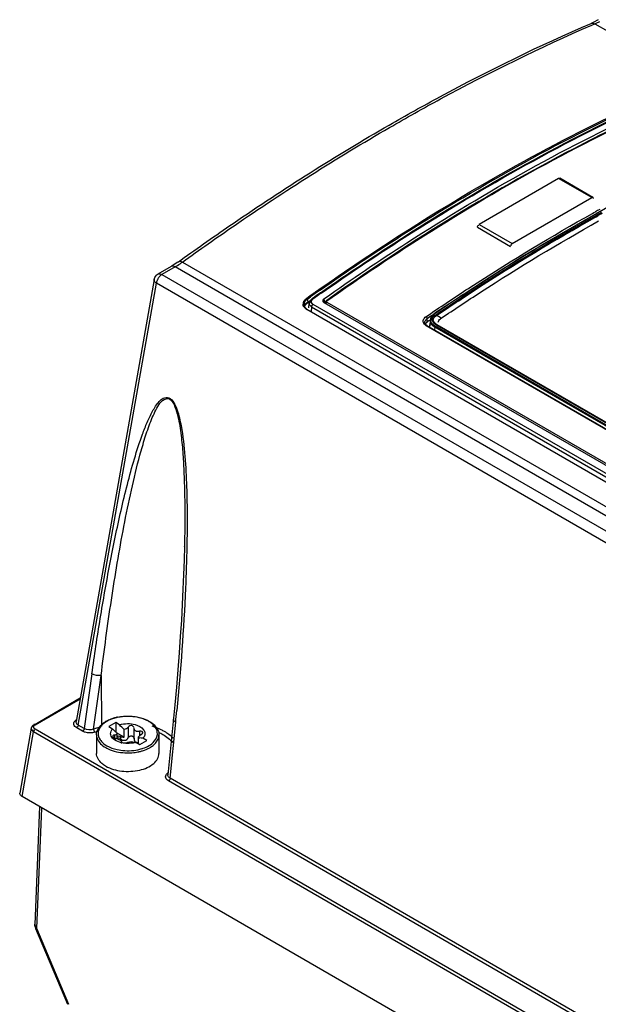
# Model space of a CAD drawing. Header units: inches. Extents: x 0 to 82.7, y 0 to 58.5.
# Tile 46 of 78: x 68 to 69.4, y 18.8 to 21.2. Entities that reach past the tile are written whole.
import ezdxf

# ---------------------------------------------------------------- set-up
doc = ezdxf.new("R2010")
doc.units = ezdxf.units.IN
doc.header["$LTSCALE"] = 4.547244
doc.header["$MEASUREMENT"] = 0
doc.layers.get('0').update_dxf_attribs({"linetype": 'CONTINUOUS'})

msp = doc.modelspace()

# ---------------------------------------------------------------- linework, layer by layer
at = {"color": 7, "linetype": 'CONTINUOUS'}
for p, q in [((69.4232, 21.2292), (69.4181, 21.2269)), ((69.4181, 21.2269), (69.4181, 21.2269)), ((69.4202, 21.2225), (69.4278, 21.2258)), ((69.4364, 21.2361), (69.4232, 21.2292)), ((69.4278, 21.2258), (74.6821, 18.1923)), ((69.3362, 20.8364), (69.1358, 20.7206)), ((69.4197, 20.7881), (69.3362, 20.8364)), ((69.4227, 20.7884), (69.3392, 20.8366)), ((69.2193, 20.6724), (69.4197, 20.7881)), ((69.4766, 20.7733), (69.2446, 20.6393)), ((69.4214, 20.7481), (69.4252, 20.7502)), ((69.4239, 20.7436), (69.4277, 20.7458)), ((69.4252, 20.7502), (69.4289, 20.7522)), ((69.4259, 20.7402), (69.4297, 20.7424)), ((69.4273, 20.7378), (69.4311, 20.74)), ((69.4277, 20.7458), (69.4314, 20.7478)), ((69.4297, 20.7424), (69.4334, 20.7444)), ((69.4311, 20.74), (69.4348, 20.742)), ((69.1316, 20.7134), (69.2151, 20.6652)), ((69.1358, 20.7206), (69.2193, 20.6724)), ((68.3785, 20.6267), (68.3847, 20.6311)), ((69.2446, 20.6393), (69.0244, 20.4974)), ((68.3597, 20.6145), (68.3266, 20.5953)), ((68.3696, 20.6135), (68.3364, 20.5944)), ((68.3616, 20.6156), (68.3597, 20.6145)), ((68.375, 20.6242), (68.3616, 20.6156)), ((73.4515, 17.6795), (68.3696, 20.6135)), ((68.3785, 20.6267), (68.375, 20.6242)), ((68.3785, 20.6267), (68.3785, 20.6267)), ((68.3882, 20.6256), (73.4736, 17.6896)), ((68.317, 20.5817), (68.1203, 19.4685)), ((68.3364, 20.5944), (73.418, 17.6606)), ((68.1259, 19.4593), (68.3226, 20.5727)), ((73.4042, 17.6389), (68.3226, 20.5727)), ((68.7016, 20.5348), (68.7095, 20.5403)), ((68.7031, 20.5325), (68.7109, 20.5381)), ((68.7036, 20.5301), (68.7031, 20.5325)), ((68.7143, 20.5329), (68.7077, 20.5222)), ((68.7151, 20.5317), (68.7135, 20.5306)), ((68.7143, 20.5329), (68.7161, 20.5342)), ((68.7158, 20.5314), (68.7172, 20.5326)), ((68.7362, 20.5483), (68.7373, 20.5491)), ((68.7373, 20.5491), (68.7385, 20.5499)), ((68.7449, 20.5329), (68.7466, 20.5342)), ((68.7449, 20.5329), (68.7452, 20.528)), ((68.6951, 20.5155), (68.6951, 20.5155)), ((68.6962, 20.5128), (68.6951, 20.5155)), ((68.696, 20.5141), (68.6964, 20.5165)), ((68.6961, 20.5131), (68.6972, 20.517)), ((68.6972, 20.517), (68.6989, 20.5192)), ((68.698, 20.5196), (68.6994, 20.5214)), ((68.6989, 20.5192), (68.7029, 20.5224)), ((68.6989, 20.5192), (68.6989, 20.5192)), ((68.7027, 20.5241), (68.7051, 20.5251)), ((68.7029, 20.5224), (68.704, 20.5231)), ((68.7029, 20.5063), (68.703, 20.5063)), ((68.7042, 20.5277), (68.7036, 20.5301)), ((68.7039, 20.5232), (68.7045, 20.5239)), ((68.704, 20.5231), (68.7074, 20.525)), ((68.7048, 20.5253), (68.7042, 20.5277)), ((68.707, 20.5103), (68.7077, 20.5222)), ((68.7083, 20.5186), (68.7077, 20.5208)), ((68.7084, 20.5249), (68.7092, 20.5264)), ((68.7092, 20.5264), (68.7111, 20.5287)), ((68.7111, 20.5287), (68.7135, 20.5306)), ((68.7134, 20.5132), (68.7115, 20.5146)), ((68.7134, 20.5132), (68.7127, 20.5007)), ((68.7134, 20.5132), (70.5136, 19.4739)), ((68.7171, 20.52), (70.5173, 19.4807)), ((68.7422, 20.5296), (68.742, 20.528)), ((68.742, 20.528), (68.7421, 20.5262)), ((68.742, 20.528), (68.7423, 20.5266)), ((68.7449, 20.524), (70.5205, 19.4988)), ((68.7452, 20.528), (68.7454, 20.5231)), ((68.7485, 20.5261), (68.7477, 20.5232)), ((68.7477, 20.5232), (68.7477, 20.5232)), ((68.7505, 20.5283), (68.7485, 20.5261)), ((68.7503, 20.5216), (68.7512, 20.5233)), ((68.7518, 20.5292), (68.7505, 20.5283)), ((68.7505, 20.5283), (68.7511, 20.5285)), ((68.7505, 20.5283), (68.7505, 20.5283)), ((68.7511, 20.5285), (68.7525, 20.5281)), ((68.7512, 20.5233), (68.7525, 20.5245)), ((68.7517, 20.5273), (68.7525, 20.5281)), ((68.7525, 20.5245), (70.5244, 19.5015)), ((70.5055, 19.4648), (68.7019, 20.5061)), ((68.703, 20.5063), (70.5066, 19.465)), ((69.0024, 20.4884), (69.0056, 20.4905)), ((69.0038, 20.4871), (69.0024, 20.4884)), ((69.0054, 20.4837), (69.0086, 20.4858)), ((69.0054, 20.4748), (69.0054, 20.4837)), ((69.0056, 20.4905), (69.0141, 20.4963)), ((69.0086, 20.4858), (69.0172, 20.4917)), ((69.0133, 20.4836), (69.0126, 20.4796)), ((69.0244, 20.4974), (69.0133, 20.4836)), ((69.0141, 20.4963), (69.022, 20.5017)), ((69.0259, 20.4892), (69.0286, 20.4911)), ((69.0296, 20.4905), (69.0286, 20.4911)), ((69.0332, 20.4884), (69.0296, 20.4905)), ((69.0404, 20.4842), (69.0332, 20.4884)), ((68.9988, 20.4682), (68.9974, 20.4697)), ((68.9991, 20.4735), (68.9991, 20.4735)), ((69.0009, 20.4689), (68.9991, 20.4735)), ((68.9998, 20.4771), (69.0006, 20.4786)), ((69.0006, 20.4685), (68.9998, 20.4699)), ((69.0046, 20.4659), (69.0009, 20.4689)), ((69.5007, 20.1778), (69.0024, 20.4655)), ((69.0046, 20.4659), (69.0039, 20.466)), ((69.0046, 20.4659), (69.5029, 20.1782)), ((69.0095, 20.4776), (69.0054, 20.4748)), ((69.0126, 20.4797), (69.0095, 20.4776)), ((69.0126, 20.4796), (69.0117, 20.4648)), ((69.0127, 20.4762), (69.0136, 20.4729)), ((69.024, 20.4618), (69.0236, 20.4549)), ((69.4913, 20.192), (69.024, 20.4618)), ((69.4926, 20.1943), (69.0253, 20.4641)), ((69.4979, 20.1962), (69.0284, 20.4672)), ((69.5001, 20.1965), (69.0306, 20.4676)), ((69.0328, 20.4743), (69.0333, 20.4762)), ((68.3924, 19.8753), (68.3912, 19.839)), ((68.3912, 19.839), (68.3896, 19.8017)), ((68.1601, 19.5888), (68.1407, 19.4507)), ((68.1644, 19.4495), (68.1834, 19.5847)), ((68.1834, 19.5847), (68.1847, 19.4571)), ((68.0142, 19.4606), (68.1308, 19.5279)), ((68.0172, 19.4603), (68.1304, 19.5257)), ((68.369, 19.5109), (68.3517, 19.3347)), ((68.1203, 19.4684), (68.1203, 19.4684)), ((68.2202, 19.4658), (68.2028, 19.4558)), ((68.2202, 19.4658), (68.2202, 19.4417)), ((68.2298, 19.4603), (68.2202, 19.4658)), ((68.3574, 19.3256), (68.3713, 19.4669)), ((68.0074, 19.4517), (67.9785, 19.2886)), ((67.9841, 19.2795), (68.013, 19.4426)), ((68.0074, 19.4517), (68.0072, 19.4503)), ((68.013, 19.4426), (68.0073, 19.4509)), ((68.0083, 19.4545), (68.0074, 19.4517)), ((72.1734, 17.0406), (68.013, 19.4426)), ((68.0155, 19.4592), (68.0172, 19.4603)), ((72.1776, 17.0471), (68.0171, 19.4491)), ((68.1365, 19.4442), (68.1218, 19.4528)), ((68.1407, 19.4507), (68.1259, 19.4593)), ((68.1822, 19.4552), (68.1644, 19.4495)), ((68.1673, 19.4418), (68.1742, 19.444)), ((68.2028, 19.4558), (68.2124, 19.4502)), ((68.2412, 19.4296), (68.2412, 19.4489)), ((68.2517, 19.4545), (68.2517, 19.428)), ((68.2663, 19.4519), (68.2663, 19.4522)), ((68.2663, 19.4254), (68.2663, 19.452)), ((68.2831, 19.4446), (68.2803, 19.4441)), ((68.2803, 19.4441), (68.2803, 19.4328)), ((68.2882, 19.4403), (68.2883, 19.4412)), ((68.1717, 19.4351), (68.1717, 19.3885)), ((68.2128, 19.4326), (68.2127, 19.4319)), ((68.2164, 19.4276), (68.2191, 19.4263)), ((68.2188, 19.4345), (68.2167, 19.4343)), ((68.2167, 19.4343), (68.2167, 19.4274)), ((68.2238, 19.4259), (68.2238, 19.4389)), ((68.2412, 19.4296), (68.2241, 19.4395)), ((68.2325, 19.4307), (68.2325, 19.425)), ((68.2347, 19.4179), (68.2347, 19.4178)), ((68.2503, 19.4258), (68.2517, 19.428)), ((68.2711, 19.4163), (68.2808, 19.4108)), ((68.2746, 19.4161), (68.2772, 19.4165)), ((68.2772, 19.4128), (68.2772, 19.4281)), ((68.2808, 19.4108), (68.2982, 19.4208)), ((68.2982, 19.4208), (68.2885, 19.4264)), ((68.3292, 19.4351), (68.3292, 19.3885)), ((68.3515, 19.3394), (68.3491, 19.3368)), ((71.0012, 17.7904), (68.3533, 19.3191)), ((71.0053, 17.7969), (68.3574, 19.3256)), ((72.2225, 16.8325), (67.9841, 19.2795)), ((68.0278, 19.2543), (68.016, 18.9572)), ((68.0217, 18.9471), (68.0337, 19.2508)), ((68.0179, 18.9472), (68.0986, 18.7565)), ((68.0217, 18.9471), (68.0179, 18.9472)), ((68.1023, 18.7564), (68.0217, 18.9471))]:
    msp.add_line(p, q, dxfattribs=at)
for points in [[(68.7031, 20.5325), (68.7028, 20.5334), (68.7023, 20.5342), (68.7016, 20.5348)], [(68.703, 20.5063), (68.7, 20.5084), (68.6962, 20.5128)], [(68.7019, 20.5061), (68.7026, 20.5064), (68.7029, 20.5063)], [(69.0244, 20.4974), (69.0243, 20.4972), (69.0241, 20.4966)], [(69.0254, 20.4973), (69.0247, 20.4975), (69.0244, 20.4974)], [(69.0286, 20.4911), (69.028, 20.4919), (69.0273, 20.4926), (69.0266, 20.4931)], [(69.0253, 20.4641), (69.0247, 20.4635), (69.0242, 20.4626), (69.024, 20.4618)], [(69.0306, 20.4676), (69.03, 20.4678), (69.0292, 20.4677), (69.0284, 20.4672)], [(68.3933, 19.9097), (68.3933, 19.9103), (68.3924, 19.8753)], [(68.3896, 19.8017), (68.3877, 19.7632), (68.3855, 19.7236), (68.3829, 19.683), (68.38, 19.6413), (68.3767, 19.5988), (68.373, 19.5553), (68.369, 19.5109)], [(68.0142, 19.4606), (68.011, 19.4583), (68.0083, 19.4545)], [(68.016, 18.9572), (68.0161, 18.958), (68.0179, 18.9472)]]:
    msp.add_lwpolyline(points, dxfattribs=at)
for centre, radius, start, end in [((69.3596, 21.3834), 0.1717, 293.4008, 297.9482), ((71.8733, 16.3509), 5.0345, 118.9032, 119.0471), ((71.8863, 16.3388), 5.0464, 118.9655, 119.1091), ((71.8924, 16.3327), 5.0507, 118.9912, 119.1348), ((71.8944, 16.3306), 5.0508, 118.9985, 119.1421), ((68.2623, 20.799), 0.2143, 300.0502, 304.0466), ((68.2501, 20.8173), 0.2363, 304.0102, 305.7799), ((68.3365, 20.5782), 0.0198, 120.0571, 136.5947), ((68.3546, 20.5677), 0.0324, 155.5006, 158.563), ((72.2144, 15.6016), 6.056, 125.09726, 125.36252), ((72.4603, 15.2282), 6.5002, 124.97894, 125.22598), ((72.3664, 15.3601), 6.3321, 124.98081, 125.20245), ((72.372, 15.356), 6.3368, 124.98964, 125.22323), ((68.7058, 20.5199), 0.0133, 169.861, 179.7013), ((68.7071, 20.5197), 0.0146, 161.9867, 169.8698), ((68.7073, 20.5187), 0.0126, 169.9676, 180.7085), ((68.7069, 20.5187), 0.0123, 180.7892, 195.3486), ((68.7083, 20.5185), 0.0137, 161.4667, 169.9772), ((68.7116, 20.5176), 0.0196, 144.9532, 148.552), ((68.7054, 20.5136), 0.0095, 177.0068, 185.7791), ((68.7127, 20.5164), 0.0186, 143.1787, 146.902), ((68.7135, 20.5267), 0.0236, 234.5118, 240.5847), ((70.5694, 17.3835), 3.6534, 120.5515, 120.6873), ((68.7153, 20.5217), 0.00767, 176.6096, 186.5562), ((69.0298, 20.48), 0.0119, 154.4073, 160.0042), ((69.0152, 20.4602), 0.0176, 129.7568, 135.7456), ((69.0165, 20.4586), 0.0196, 124.2697, 129.7702), ((69.0279, 20.4786), 0.0153, 176.5129, 188.9826), ((69.0303, 20.4631), 0.0187, 155.5364, 161.8714), ((69.0294, 20.4791), 0.0169, 201.2231, 204.5431), ((69.0294, 20.4801), 0.015, 176.5283, 179.9845), ((69.0403, 20.4899), 0.0325, 237.2772, 239.9079), ((58.7593, 20.4051), 9.6577, 354.42486, 354.59867), ((68.2319, 19.4062), 0.0726, 119.0987, 122.8381), ((68.2446, 19.3781), 0.1034, 105.4971, 110.5363), ((68.2478, 19.3668), 0.1152, 101.4888, 105.525), ((68.2688, 19.409), 0.0691, 58.7064, 60.0046), ((68.2148, 19.4273), 0.0453, 137.6838, 140.4925), ((68.2142, 19.4311), 0.0405, 137.1595, 142.7893), ((68.3218, 19.5478), 0.1466, 221.756, 224.0873), ((68.316, 19.5422), 0.1385, 224.0821, 226.8362), ((68.3122, 19.5382), 0.133, 226.8505, 227.4441), ((68.3105, 19.5364), 0.1305, 227.4431, 228.3509), ((68.2625, 19.2959), 0.1681, 67.2549, 72.8974), ((68.2696, 19.3132), 0.1494, 64.1792, 67.2098), ((68.2767, 19.3277), 0.1332, 60.0496, 64.2035), ((68.2248, 19.4422), 0.0169, 250.4615, 255.7261), ((68.2088, 19.3789), 0.0484, 70.0867, 75.8312), ((68.2531, 19.4738), 0.0603, 285.0714, 287.3893), ((68.2918, 19.4831), 0.0569, 255.1116, 258.7268), ((68.2995, 19.411), 0.0291, 121.7612, 125.138), ((68.249, 19.4784), 0.065, 256.3851, 257.822), ((68.2505, 19.5249), 0.1353, 266.836, 276.6502), ((68.2505, 19.5236), 0.1285, 266.8351, 276.6493), ((68.2516, 19.5153), 0.1256, 276.6398, 282.4982), ((68.2531, 19.508), 0.1181, 282.5459, 283.3551), ((68.2546, 19.5022), 0.1122, 283.3266, 287.2129), ((68.2565, 19.4951), 0.0993, 287.2363, 289.0421), ((68.3605, 19.3261), 0.0157, 136.897, 139.75), ((68.034, 18.9629), 0.02, 226.0455, 232.1198)]:
    msp.add_arc(centre, radius, start, end, dxfattribs=at)
for points, knots in [([(68.9094, 20.9708), (68.9517, 20.9951), (69.1176, 21.0876), (69.2885, 21.171), (69.4181, 21.2269)], [0, 0, 0, 0, 0.257009, 1, 1, 1, 1]), ([(68.9102, 20.9646), (68.9526, 20.9891), (69.1189, 21.0822), (69.2903, 21.1663), (69.4202, 21.2225)], [0, 0, 0, 0, 0.257076, 1, 1, 1, 1]), ([(68.7324, 20.5565), (68.801, 20.6047), (69.0686, 20.7845), (69.3519, 20.9416), (69.5692, 21.04)], [0, 0, 0, 0, 0.260084, 1, 1, 1, 1]), ([(68.7339, 20.5542), (68.8024, 20.6022), (69.0697, 20.7817), (69.3527, 20.9382), (69.5695, 21.0371)], [0, 0, 0, 0, 0.259888, 1, 1, 1, 1]), ([(68.7383, 20.5474), (68.8069, 20.5955), (69.0741, 20.7747), (69.3563, 20.9321), (69.5725, 21.0316)], [0, 0, 0, 0, 0.260362, 1, 1, 1, 1]), ([(68.7385, 20.5499), (68.8071, 20.5979), (69.074, 20.7766), (69.3558, 20.9337), (69.5718, 21.0329)], [0, 0, 0, 0, 0.260334, 1, 1, 1, 1]), ([(68.7466, 20.5342), (68.8148, 20.5824), (69.0809, 20.7623), (69.3625, 20.9199), (69.5785, 21.019)], [0, 0, 0, 0, 0.25999, 1, 1, 1, 1]), ([(69.5815, 21.0128), (69.5116, 20.9807), (69.224, 20.8394), (68.9506, 20.6697), (68.7518, 20.5292)], [0, 0, 0, 0, 0.240127, 1, 1, 1, 1]), ([(68.7525, 20.5281), (68.8205, 20.5762), (69.0858, 20.7557), (69.3666, 20.9129), (69.582, 21.0119)], [0, 0, 0, 0, 0.259962, 1, 1, 1, 1]), ([(68.3847, 20.6311), (68.428, 20.6623), (68.5986, 20.782), (68.775, 20.8935), (68.9094, 20.9708)], [0, 0, 0, 0, 0.256075, 1, 1, 1, 1]), ([(68.3882, 20.6256), (68.4313, 20.6567), (68.601, 20.7761), (68.7765, 20.8874), (68.9102, 20.9646)], [0, 0, 0, 0, 0.256101, 1, 1, 1, 1]), ([(69.3362, 20.8364), (69.3367, 20.8367), (69.3377, 20.8371), (69.3389, 20.8372), (69.3393, 20.837)], [0, 0, 0, 0, 0.547711, 1, 1, 1, 1]), ([(69.4229, 20.7887), (69.4226, 20.7889), (69.4215, 20.7888), (69.4209, 20.7879), (69.4206, 20.7874)], [0, 0, 0, 0, 0.343587, 1, 1, 1, 1]), ([(69.4239, 20.7857), (69.4239, 20.7863), (69.4238, 20.7874), (69.4233, 20.7885), (69.4229, 20.7887)], [0, 0, 0, 0, 0.547717, 1, 1, 1, 1]), ([(69.022, 20.5017), (69.055, 20.524), (69.1855, 20.6103), (69.3196, 20.6913), (69.4214, 20.7481)], [0, 0, 0, 0, 0.254636, 1, 1, 1, 1]), ([(69.0254, 20.4973), (69.0583, 20.5196), (69.1885, 20.6059), (69.3223, 20.6868), (69.4239, 20.7436)], [0, 0, 0, 0, 0.254613, 1, 1, 1, 1]), ([(69.0266, 20.4931), (69.0596, 20.5155), (69.19, 20.6021), (69.3241, 20.6833), (69.4259, 20.7402)], [0, 0, 0, 0, 0.254619, 1, 1, 1, 1]), ([(69.0286, 20.4911), (69.0616, 20.5134), (69.1918, 20.5999), (69.3256, 20.6809), (69.4273, 20.7378)], [0, 0, 0, 0, 0.254612, 1, 1, 1, 1]), ([(69.0404, 20.4842), (69.0732, 20.5064), (69.2028, 20.5923), (69.336, 20.6728), (69.4372, 20.7293)], [0, 0, 0, 0, 0.254604, 1, 1, 1, 1]), ([(68.3785, 20.6267), (68.3804, 20.628), (68.3844, 20.6276), (68.3873, 20.6261), (68.3882, 20.6256)], [0, 0, 0, 0, 0.685937, 1, 1, 1, 1]), ([(68.3226, 20.5727), (68.3217, 20.5733), (68.3188, 20.5754), (68.3166, 20.5792), (68.317, 20.5817)], [0, 0, 0, 0, 0.311234, 1, 1, 1, 1]), ([(68.7135, 20.5306), (68.7135, 20.5311), (68.7135, 20.532), (68.7138, 20.5329), (68.7141, 20.5331)], [0, 0, 0, 0, 0.545736, 1, 1, 1, 1]), ([(68.7136, 20.5283), (68.7138, 20.5289), (68.7145, 20.53), (68.7153, 20.531), (68.7158, 20.5314)], [0, 0, 0, 0, 0.480022, 1, 1, 1, 1]), ([(68.7141, 20.5331), (68.7143, 20.5334), (68.7155, 20.5334), (68.716, 20.5324), (68.7164, 20.5319)], [0, 0, 0, 0, 0.320984, 1, 1, 1, 1]), ([(68.6932, 20.5242), (68.6934, 20.5248), (68.6939, 20.5261), (68.6946, 20.5272), (68.6949, 20.5278)], [0, 0, 0, 0, 0.490749, 1, 1, 1, 1]), ([(68.6953, 20.5229), (68.6956, 20.5235), (68.6961, 20.5248), (68.6967, 20.5259), (68.6971, 20.5265)], [0, 0, 0, 0, 0.489959, 1, 1, 1, 1]), ([(68.6964, 20.5165), (68.6966, 20.517), (68.697, 20.5181), (68.6976, 20.5191), (68.698, 20.5196)], [0, 0, 0, 0, 0.489101, 1, 1, 1, 1]), ([(68.6991, 20.5191), (68.6992, 20.5193), (68.6991, 20.52), (68.6987, 20.5204), (68.6985, 20.5207)], [0, 0, 0, 0, 0.370341, 1, 1, 1, 1]), ([(68.7045, 20.5239), (68.7047, 20.5241), (68.7048, 20.5246), (68.7048, 20.5251), (68.7048, 20.5253)], [0, 0, 0, 0, 0.475084, 1, 1, 1, 1]), ([(68.7077, 20.5222), (68.7077, 20.5226), (68.7079, 20.5236), (68.7082, 20.5245), (68.7084, 20.5249)], [0, 0, 0, 0, 0.4924, 1, 1, 1, 1]), ([(68.714, 20.5158), (68.714, 20.5156), (68.714, 20.5152), (68.7143, 20.5148), (68.7144, 20.5147)], [0, 0, 0, 0, 0.487463, 1, 1, 1, 1]), ([(68.7423, 20.5266), (68.7426, 20.5261), (68.7433, 20.525), (68.7443, 20.5243), (68.7449, 20.524)], [0, 0, 0, 0, 0.473267, 1, 1, 1, 1]), ([(68.7472, 20.5232), (68.7472, 20.5235), (68.7474, 20.524), (68.7477, 20.5243), (68.748, 20.5245)], [0, 0, 0, 0, 0.460174, 1, 1, 1, 1]), ([(68.748, 20.5245), (68.7483, 20.5247), (68.749, 20.525), (68.7498, 20.5251), (68.7503, 20.5252)], [0, 0, 0, 0, 0.4189, 1, 1, 1, 1]), ([(68.75, 20.5267), (68.75, 20.527), (68.75, 20.5276), (68.7503, 20.5282), (68.7505, 20.5283)], [0, 0, 0, 0, 0.578382, 1, 1, 1, 1]), ([(68.7525, 20.5245), (68.752, 20.5248), (68.7511, 20.5256), (68.7514, 20.5268), (68.7517, 20.5273)], [0, 0, 0, 0, 0.521075, 1, 1, 1, 1]), ([(69.0054, 20.4837), (69.0054, 20.4843), (69.005, 20.4856), (69.0042, 20.4867), (69.0038, 20.4871)], [0, 0, 0, 0, 0.498288, 1, 1, 1, 1]), ([(69.018, 20.4804), (69.018, 20.481), (69.0181, 20.4823), (69.0184, 20.4835), (69.0186, 20.4841)], [0, 0, 0, 0, 0.492985, 1, 1, 1, 1]), ([(69.0204, 20.4798), (69.0204, 20.4803), (69.0205, 20.4813), (69.0207, 20.4823), (69.0208, 20.4828)], [0, 0, 0, 0, 0.495285, 1, 1, 1, 1]), ([(68.9949, 20.4765), (68.9949, 20.4772), (68.995, 20.4784), (68.9953, 20.4796), (68.9956, 20.4802)], [0, 0, 0, 0, 0.493159, 1, 1, 1, 1]), ([(68.9991, 20.4735), (68.9991, 20.4741), (68.9992, 20.4754), (68.9996, 20.4766), (68.9998, 20.4771)], [0, 0, 0, 0, 0.49157, 1, 1, 1, 1]), ([(68.9998, 20.4699), (68.9996, 20.4705), (68.9992, 20.4717), (68.9991, 20.4729), (68.9991, 20.4735)], [0, 0, 0, 0, 0.503133, 1, 1, 1, 1]), ([(69.0026, 20.4724), (69.0021, 20.472), (69.0013, 20.471), (69.0006, 20.47), (69.0003, 20.4694)], [0, 0, 0, 0, 0.513285, 1, 1, 1, 1]), ([(69.0039, 20.466), (69.0036, 20.466), (69.0031, 20.4659), (69.0026, 20.4657), (69.0024, 20.4655)], [0, 0, 0, 0, 0.450659, 1, 1, 1, 1]), ([(69.0054, 20.4641), (69.0054, 20.4645), (69.0053, 20.4652), (69.0049, 20.4657), (69.0046, 20.4659)], [0, 0, 0, 0, 0.570453, 1, 1, 1, 1]), ([(69.014, 20.472), (69.0143, 20.4714), (69.0149, 20.4702), (69.0157, 20.4691), (69.0161, 20.4686)], [0, 0, 0, 0, 0.492134, 1, 1, 1, 1]), ([(69.0284, 20.4672), (69.027, 20.4681), (69.0223, 20.4711), (69.018, 20.4763), (69.018, 20.4804)], [0, 0, 0, 0, 0.284386, 1, 1, 1, 1]), ([(69.0306, 20.4676), (69.0293, 20.4684), (69.0248, 20.4712), (69.0206, 20.476), (69.0204, 20.4798)], [0, 0, 0, 0, 0.285151, 1, 1, 1, 1]), ([(68.1601, 19.5888), (68.1667, 19.6353), (68.1805, 19.7276), (68.2007, 19.8422), (68.2187, 19.9327), (68.2332, 19.9996), (68.2491, 20.0654), (68.2666, 20.1298), (68.2834, 20.1819), (68.299, 20.2219), (68.3101, 20.2454), (68.3203, 20.2629), (68.329, 20.2743), (68.3392, 20.2843), (68.3563, 20.2864), (68.3681, 20.2707), (68.3779, 20.2469), (68.3883, 20.2012), (68.3953, 20.1368), (68.3992, 20.0601), (68.4003, 19.9846), (68.3998, 19.9346), (68.3994, 19.9097)], [0, 0, 0, 0, 0.125563, 0.249815, 0.311352, 0.372404, 0.43285, 0.492486, 0.550908, 0.579407, 0.607108, 0.620497, 0.633417, 0.645646, 0.657795, 0.674099, 0.692261, 0.728175, 0.797937, 0.866141, 0.933404, 1, 1, 1, 1]), ([(68.1834, 19.5847), (68.1911, 19.648), (68.2039, 19.7425), (68.2238, 19.8675), (68.2403, 19.9598), (68.2589, 20.0506), (68.2767, 20.1249), (68.2934, 20.1825), (68.3053, 20.2172), (68.3163, 20.2436), (68.3261, 20.2617), (68.3356, 20.2781), (68.3506, 20.2839), (68.3558, 20.2809)], [0, 0, 0, 0, 0.261275, 0.390632, 0.518914, 0.645795, 0.770627, 0.831849, 0.891719, 0.920837, 0.949053, 0.975621, 1, 1, 1, 1]), ([(68.3558, 20.2809), (68.3627, 20.2769), (68.3704, 20.2605), (68.3793, 20.2299), (68.3854, 20.1893), (68.3898, 20.1417), (68.3932, 20.0792), (68.3946, 20.002), (68.394, 19.9404), (68.3933, 19.9099)], [0, 0, 0, 0, 0.063763, 0.130235, 0.259676, 0.38624, 0.510985, 0.757061, 1, 1, 1, 1]), ([(68.3994, 19.9097), (68.3987, 19.8747), (68.394, 19.7366), (68.3838, 19.5988), (68.3741, 19.496)], [0, 0, 0, 0, 0.252983, 1, 1, 1, 1]), ([(68.1218, 19.4528), (68.1186, 19.4545), (68.1126, 19.4598), (68.1151, 19.4676), (68.1172, 19.4699)], [0, 0, 0, 0, 0.536069, 1, 1, 1, 1]), ([(68.1172, 19.4699), (68.1177, 19.4704), (68.1187, 19.4714), (68.1198, 19.4722), (68.1204, 19.4726)], [0, 0, 0, 0, 0.484892, 1, 1, 1, 1]), ([(68.1259, 19.4593), (68.1249, 19.4598), (68.1219, 19.4618), (68.1199, 19.4658), (68.1203, 19.4684)], [0, 0, 0, 0, 0.296601, 1, 1, 1, 1]), ([(68.2031, 19.4717), (68.2013, 19.4709), (68.1945, 19.4673), (68.1883, 19.4627), (68.1845, 19.4587)], [0, 0, 0, 0, 0.270396, 1, 1, 1, 1]), ([(68.2373, 19.4808), (68.2342, 19.4805), (68.2225, 19.4788), (68.211, 19.4755), (68.2031, 19.4717)], [0, 0, 0, 0, 0.262884, 1, 1, 1, 1]), ([(68.3713, 19.4669), (68.3704, 19.4674), (68.3677, 19.469), (68.3653, 19.4722), (68.3655, 19.4744)], [0, 0, 0, 0, 0.318333, 1, 1, 1, 1]), ([(68.0171, 19.4491), (68.0163, 19.4496), (68.0139, 19.4512), (68.0129, 19.4549), (68.0137, 19.4567)], [0, 0, 0, 0, 0.303232, 1, 1, 1, 1]), ([(68.0137, 19.4567), (68.0139, 19.4572), (68.0145, 19.4581), (68.0152, 19.4588), (68.0155, 19.4592)], [0, 0, 0, 0, 0.478518, 1, 1, 1, 1]), ([(68.0172, 19.4603), (68.0167, 19.4606), (68.0157, 19.4611), (68.0145, 19.4612), (68.0141, 19.4609)], [0, 0, 0, 0, 0.555298, 1, 1, 1, 1]), ([(68.0152, 19.4475), (68.0154, 19.4476), (68.0158, 19.4477), (68.0162, 19.4477), (68.0164, 19.4476)], [0, 0, 0, 0, 0.488058, 1, 1, 1, 1]), ([(68.1673, 19.4418), (68.1596, 19.4394), (68.1484, 19.4392), (68.1387, 19.443), (68.1365, 19.4442)], [0, 0, 0, 0, 0.767168, 1, 1, 1, 1]), ([(68.1819, 19.4556), (68.1784, 19.4509), (68.1734, 19.4394), (68.1775, 19.4274), (68.1808, 19.4226)], [0, 0, 0, 0, 0.503646, 1, 1, 1, 1]), ([(68.2663, 19.4524), (68.2663, 19.4552), (68.2602, 19.4606), (68.2534, 19.4572), (68.2517, 19.4545)], [0, 0, 0, 0, 0.466342, 1, 1, 1, 1]), ([(68.2693, 19.4608), (68.2773, 19.4586), (68.2888, 19.4533), (68.2949, 19.4393), (68.293, 19.4329), (68.2915, 19.4302)], [0, 0, 0, 0, 0.570515, 0.787664, 1, 1, 1, 1]), ([(68.2757, 19.4435), (68.275, 19.4435), (68.2738, 19.4436), (68.2725, 19.4439), (68.2719, 19.4441)], [0, 0, 0, 0, 0.511084, 1, 1, 1, 1]), ([(68.2868, 19.4379), (68.2872, 19.4383), (68.2877, 19.439), (68.2881, 19.4399), (68.2882, 19.4403)], [0, 0, 0, 0, 0.528019, 1, 1, 1, 1]), ([(68.2889, 19.4012), (68.2994, 19.4049), (68.3178, 19.4136), (68.3263, 19.4343), (68.3249, 19.4425)], [0, 0, 0, 0, 0.573374, 1, 1, 1, 1]), ([(68.3281, 19.4417), (68.3318, 19.44), (68.3449, 19.4333), (68.357, 19.4241), (68.3638, 19.4158)], [0, 0, 0, 0, 0.273782, 1, 1, 1, 1]), ([(68.1717, 19.4351), (68.1717, 19.4321), (68.1742, 19.4184), (68.1856, 19.4082), (68.1948, 19.4029)], [0, 0, 0, 0, 0.22101, 1, 1, 1, 1]), ([(68.1808, 19.4226), (68.1817, 19.4212), (68.1864, 19.4153), (68.1926, 19.4107), (68.1976, 19.4078)], [0, 0, 0, 0, 0.229136, 1, 1, 1, 1]), ([(68.2141, 19.4338), (68.2138, 19.4337), (68.2133, 19.4334), (68.2129, 19.4328), (68.2128, 19.4326)], [0, 0, 0, 0, 0.535906, 1, 1, 1, 1]), ([(68.2167, 19.4343), (68.2162, 19.4343), (68.2153, 19.4342), (68.2145, 19.434), (68.2141, 19.4338)], [0, 0, 0, 0, 0.53534, 1, 1, 1, 1]), ([(68.2253, 19.4244), (68.2276, 19.4236), (68.2309, 19.4221), (68.2347, 19.4192), (68.2347, 19.4179)], [0, 0, 0, 0, 0.650497, 1, 1, 1, 1]), ([(68.2347, 19.4177), (68.2347, 19.4155), (68.2422, 19.4148), (68.2466, 19.4142), (68.2493, 19.4155)], [0, 0, 0, 0, 0.424759, 1, 1, 1, 1]), ([(68.248, 19.4234), (68.2484, 19.4237), (68.2493, 19.4245), (68.25, 19.4253), (68.2503, 19.4258)], [0, 0, 0, 0, 0.50176, 1, 1, 1, 1]), ([(68.2493, 19.4155), (68.2498, 19.4158), (68.2532, 19.4171), (68.2569, 19.4177), (68.2598, 19.4181)], [0, 0, 0, 0, 0.18449, 1, 1, 1, 1]), ([(68.2517, 19.428), (68.2532, 19.4309), (68.2605, 19.4356), (68.2663, 19.4289), (68.2663, 19.4259)], [0, 0, 0, 0, 0.525436, 1, 1, 1, 1]), ([(68.2772, 19.4281), (68.2773, 19.4287), (68.2785, 19.4314), (68.2809, 19.4334), (68.2828, 19.4348)], [0, 0, 0, 0, 0.191525, 1, 1, 1, 1]), ([(68.2842, 19.4357), (68.2847, 19.436), (68.2857, 19.4367), (68.2865, 19.4375), (68.2868, 19.4379)], [0, 0, 0, 0, 0.512268, 1, 1, 1, 1]), ([(68.3142, 19.4084), (68.3165, 19.4102), (68.3241, 19.4172), (68.3292, 19.4276), (68.3292, 19.4351)], [0, 0, 0, 0, 0.284103, 1, 1, 1, 1]), ([(68.1948, 19.4029), (68.1968, 19.4018), (68.2054, 19.3973), (68.2148, 19.3943), (68.222, 19.3927)], [0, 0, 0, 0, 0.234898, 1, 1, 1, 1]), ([(68.1948, 19.3563), (68.1913, 19.3583), (68.1802, 19.3657), (68.1717, 19.379), (68.1717, 19.3885)], [0, 0, 0, 0, 0.295608, 1, 1, 1, 1]), ([(68.1948, 19.3563), (68.207, 19.3493), (68.2362, 19.3413), (68.2788, 19.3439), (68.3151, 19.3575), (68.3292, 19.379), (68.3292, 19.3885)], [0, 0, 0, 0, 0.271522, 0.564764, 0.816403, 1, 1, 1, 1]), ([(68.3533, 19.3191), (68.3501, 19.3209), (68.3441, 19.3261), (68.3465, 19.3339), (68.3485, 19.3363)], [0, 0, 0, 0, 0.536928, 1, 1, 1, 1]), ([(68.3516, 19.3367), (68.3514, 19.3367), (68.3508, 19.337), (68.3503, 19.3375), (68.3501, 19.3377)], [0, 0, 0, 0, 0.429629, 1, 1, 1, 1]), ([(68.3574, 19.3256), (68.3565, 19.3262), (68.3535, 19.3282), (68.3515, 19.3321), (68.3517, 19.3346)], [0, 0, 0, 0, 0.293023, 1, 1, 1, 1]), ([(67.9841, 19.2795), (67.9832, 19.28), (67.9802, 19.282), (67.9781, 19.286), (67.9785, 19.2885)], [0, 0, 0, 0, 0.300259, 1, 1, 1, 1])]:
    msp.add_open_spline(points, degree=3, knots=knots, dxfattribs=at)
for points in [[(69.4181, 21.2269), (69.4211, 21.2281), (69.4249, 21.2274), (69.4278, 21.2258)], [(69.1316, 20.7134), (69.1316, 20.7155), (69.1329, 20.7196), (69.1349, 20.7189)], [(69.2193, 20.6724), (69.2174, 20.6713), (69.2146, 20.6682), (69.2162, 20.6668)], [(68.3696, 20.6135), (68.3667, 20.6151), (68.3626, 20.6161), (68.3597, 20.6145)], [(68.317, 20.5817), (68.3177, 20.5854), (68.3195, 20.5891), (68.3221, 20.5918)], [(68.33, 20.5889), (68.328, 20.5866), (68.3264, 20.5839), (68.3251, 20.5811)], [(68.3266, 20.5953), (68.3294, 20.597), (68.3336, 20.596), (68.3364, 20.5944)], [(68.3364, 20.5944), (68.334, 20.593), (68.3319, 20.591), (68.33, 20.5889)], [(68.3244, 20.5795), (68.3236, 20.5773), (68.3229, 20.575), (68.3226, 20.5727)], [(68.6956, 20.5288), (68.6972, 20.5312), (68.6993, 20.5331), (68.7016, 20.5348)], [(68.6978, 20.5275), (68.6993, 20.5294), (68.7011, 20.5311), (68.7031, 20.5325)], [(68.7449, 20.5329), (68.7437, 20.5321), (68.7427, 20.531), (68.7422, 20.5296)], [(68.6941, 20.5137), (68.6931, 20.5156), (68.6925, 20.5178), (68.6925, 20.52)], [(68.6998, 20.5074), (68.6975, 20.5091), (68.6954, 20.5112), (68.6941, 20.5137)], [(68.6994, 20.5214), (68.7004, 20.5224), (68.7014, 20.5234), (68.7027, 20.5241)], [(68.7115, 20.5146), (68.7102, 20.5156), (68.709, 20.517), (68.7083, 20.5186)], [(68.7171, 20.52), (68.7145, 20.5216), (68.7124, 20.5255), (68.7136, 20.5283)], [(68.7171, 20.52), (68.7157, 20.519), (68.714, 20.5175), (68.714, 20.5158)], [(68.9956, 20.4802), (68.9968, 20.4836), (68.9995, 20.4863), (69.0024, 20.4884)], [(69.0006, 20.4786), (69.0018, 20.4807), (69.0035, 20.4824), (69.0054, 20.4837)], [(69.0146, 20.4866), (69.0135, 20.4844), (69.0127, 20.482), (69.0126, 20.4796)], [(69.0144, 20.481), (69.0145, 20.4826), (69.0149, 20.4842), (69.0154, 20.4857)], [(69.0241, 20.4966), (69.0203, 20.494), (69.0167, 20.4907), (69.0146, 20.4866)], [(69.0154, 20.4857), (69.0172, 20.4905), (69.0212, 20.4944), (69.0254, 20.4973)], [(69.0191, 20.4852), (69.0206, 20.4885), (69.0236, 20.491), (69.0266, 20.4931)], [(69.0208, 20.4828), (69.0217, 20.4854), (69.0237, 20.4875), (69.0259, 20.4892)], [(69.0364, 20.481), (69.0376, 20.4822), (69.039, 20.4833), (69.0404, 20.4842)], [(68.9974, 20.4697), (68.9959, 20.4716), (68.9949, 20.4741), (68.9949, 20.4765)], [(69.0024, 20.4655), (69.0011, 20.4663), (68.9999, 20.4671), (68.9988, 20.4682)], [(69.0054, 20.4641), (69.0035, 20.4651), (69.0018, 20.4666), (69.0006, 20.4685)], [(69.0122, 20.4596), (69.0118, 20.4613), (69.0116, 20.4631), (69.0117, 20.4648)], [(69.0117, 20.4648), (69.0118, 20.4662), (69.012, 20.4676), (69.0125, 20.469)], [(69.0155, 20.4744), (69.0148, 20.4762), (69.0144, 20.4781), (69.0144, 20.4801)], [(69.0253, 20.4641), (69.0212, 20.4665), (69.0173, 20.47), (69.0155, 20.4744)], [(69.0161, 20.4686), (69.0179, 20.4662), (69.0202, 20.4642), (69.0227, 20.4626)], [(69.0333, 20.4762), (69.0339, 20.478), (69.0351, 20.4796), (69.0364, 20.481)], [(68.1834, 19.5847), (68.1756, 19.5834), (68.1668, 19.5847), (68.1601, 19.5888)], [(68.1813, 19.4578), (68.1846, 19.4614), (68.1885, 19.4645), (68.1925, 19.4672)], [(68.1966, 19.4696), (68.2003, 19.4717), (68.2043, 19.4735), (68.2083, 19.475)], [(68.2248, 19.4797), (68.2441, 19.4836), (68.2648, 19.4831), (68.2837, 19.4779)], [(68.2789, 19.4783), (68.2654, 19.4815), (68.2511, 19.4822), (68.2373, 19.4808)], [(68.2929, 19.4739), (68.2884, 19.4757), (68.2837, 19.4771), (68.2789, 19.4783)], [(68.2837, 19.4779), (68.2912, 19.4758), (68.2986, 19.4729), (68.3053, 19.469)], [(68.3034, 19.4688), (68.3, 19.4708), (68.2965, 19.4724), (68.2929, 19.4739)], [(68.312, 19.4629), (68.3097, 19.4648), (68.3073, 19.4665), (68.3047, 19.468)], [(68.3053, 19.469), (68.3101, 19.4663), (68.3146, 19.463), (68.3184, 19.4591)], [(68.013, 19.4426), (68.0132, 19.4444), (68.0136, 19.4466), (68.0152, 19.4475)], [(68.1259, 19.4593), (68.1257, 19.4573), (68.1244, 19.4537), (68.1225, 19.4543)], [(68.1407, 19.4507), (68.1404, 19.4487), (68.1392, 19.4451), (68.1373, 19.4457)], [(68.1644, 19.4495), (68.157, 19.4468), (68.1476, 19.4469), (68.1407, 19.4507)], [(68.1644, 19.4495), (68.1644, 19.4474), (68.1647, 19.4431), (68.1667, 19.4437)], [(68.1717, 19.4351), (68.1717, 19.4404), (68.1734, 19.4459), (68.176, 19.4505)], [(68.176, 19.4505), (68.1771, 19.4525), (68.1784, 19.4544), (68.1799, 19.4561)], [(68.2072, 19.4379), (68.2071, 19.4424), (68.2094, 19.447), (68.2124, 19.4502)], [(68.2298, 19.4603), (68.2424, 19.4642), (68.2566, 19.4644), (68.2693, 19.4608)], [(68.2412, 19.4489), (68.2372, 19.4525), (68.2334, 19.4563), (68.2298, 19.4603)], [(68.2517, 19.4545), (68.2496, 19.4511), (68.2451, 19.4489), (68.2412, 19.4489)], [(68.2719, 19.4441), (68.2689, 19.4452), (68.2663, 19.4487), (68.2663, 19.4519)], [(68.2803, 19.4441), (68.2788, 19.4437), (68.2773, 19.4435), (68.2757, 19.4435)], [(68.2883, 19.4412), (68.2883, 19.4433), (68.2851, 19.4447), (68.2831, 19.4446)], [(68.3202, 19.454), (68.3179, 19.4573), (68.3151, 19.4603), (68.312, 19.4629)], [(68.3184, 19.4591), (68.3217, 19.4557), (68.3246, 19.4518), (68.3265, 19.4474)], [(68.3249, 19.4425), (68.3242, 19.4466), (68.3225, 19.4505), (68.3202, 19.454)], [(68.3265, 19.4474), (68.3282, 19.4436), (68.3292, 19.4393), (68.3292, 19.4351)], [(68.3645, 19.4271), (68.3583, 19.4334), (68.3509, 19.4387), (68.3432, 19.4432)], [(68.2118, 19.4271), (68.2092, 19.43), (68.2073, 19.434), (68.2072, 19.4379)], [(68.2173, 19.4222), (68.2153, 19.4236), (68.2134, 19.4252), (68.2118, 19.4271)], [(68.2127, 19.4319), (68.2127, 19.43), (68.2147, 19.4285), (68.2164, 19.4276)], [(68.2337, 19.4152), (68.228, 19.4166), (68.2222, 19.4188), (68.2173, 19.4222)], [(68.2238, 19.4389), (68.2234, 19.4367), (68.221, 19.4349), (68.2188, 19.4345)], [(68.2325, 19.4307), (68.2297, 19.4317), (68.2263, 19.4316), (68.2236, 19.4304)], [(68.2236, 19.4272), (68.2251, 19.4277), (68.2269, 19.4277), (68.2284, 19.4273)], [(68.2284, 19.4273), (68.2299, 19.4268), (68.2313, 19.426), (68.2325, 19.425)], [(68.2325, 19.4307), (68.2353, 19.4298), (68.2383, 19.4294), (68.2412, 19.4296)], [(68.2325, 19.425), (68.2354, 19.4225), (68.2396, 19.4207), (68.2434, 19.4213)], [(68.2434, 19.4213), (68.245, 19.4216), (68.2466, 19.4224), (68.248, 19.4234)], [(68.2688, 19.4156), (68.2624, 19.4139), (68.2557, 19.4132), (68.249, 19.4133)], [(68.2598, 19.4181), (68.2635, 19.4171), (68.2673, 19.4165), (68.2711, 19.4163)], [(68.2663, 19.4254), (68.2663, 19.4236), (68.2666, 19.4218), (68.2674, 19.4202)], [(68.2674, 19.4202), (68.2681, 19.419), (68.2691, 19.4178), (68.2703, 19.4171)], [(68.2703, 19.4171), (68.2716, 19.4164), (68.2731, 19.4161), (68.2746, 19.4161)], [(68.2885, 19.4264), (68.2859, 19.4265), (68.2833, 19.4268), (68.2807, 19.4273)], [(68.2915, 19.4302), (68.2906, 19.4288), (68.2896, 19.4276), (68.2885, 19.4264)], [(68.1976, 19.4078), (68.2056, 19.4032), (68.2145, 19.4), (68.2235, 19.398)], [(68.222, 19.3927), (68.2289, 19.3912), (68.236, 19.3902), (68.243, 19.3898)], [(68.2235, 19.398), (68.23, 19.3966), (68.2367, 19.3957), (68.2434, 19.3953)], [(68.249, 19.4133), (68.2444, 19.4134), (68.2398, 19.4139), (68.2353, 19.4149)], [(68.2654, 19.396), (68.2723, 19.3968), (68.2792, 19.3982), (68.2859, 19.4003)], [(68.2878, 19.395), (68.2941, 19.397), (68.3002, 19.3995), (68.3059, 19.4028)], [(68.3059, 19.4028), (68.3088, 19.4045), (68.3116, 19.4063), (68.3142, 19.4084)], [(68.3574, 19.3256), (68.3571, 19.3236), (68.3559, 19.32), (68.354, 19.3207)], [(68.0201, 18.9485), (68.0178, 18.9507), (68.0159, 18.954), (68.016, 18.9572)]]:
    msp.add_open_spline(points, degree=3, dxfattribs=at)

doc.saveas('drawing.dxf')
